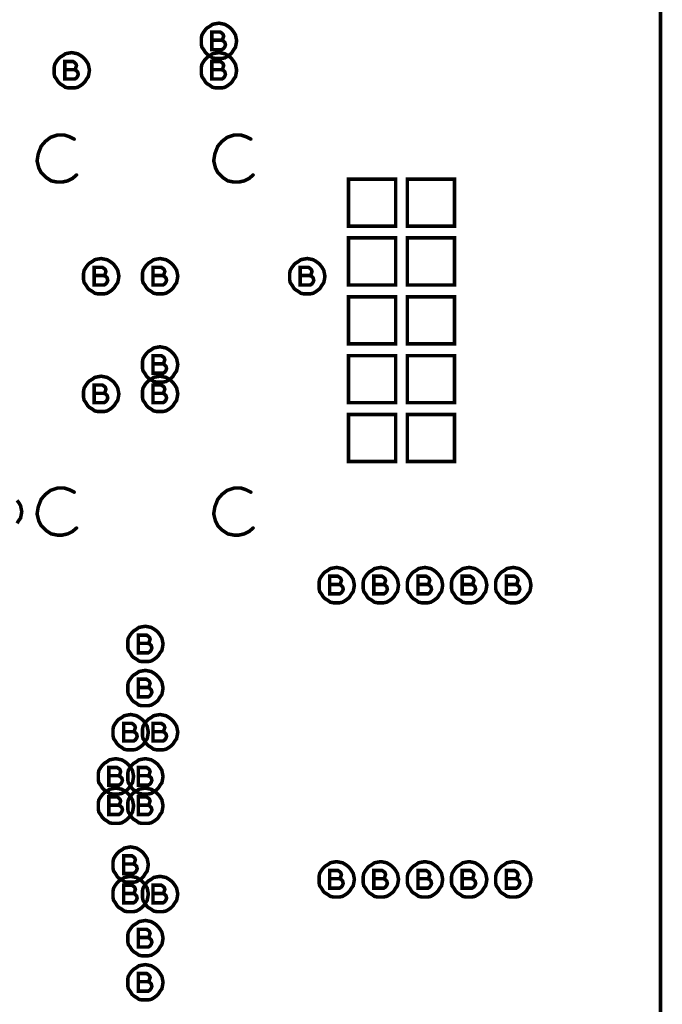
# Model space of a CAD drawing. Extents: x 28 to 61, y 24.9 to 46.
# Tile 55 of 96: x 39 to 40.1, y 31 to 32.6. Entities that reach past the tile are written whole.
import ezdxf

# ---------------------------------------------------------------- set-up
doc = ezdxf.new("R2010")
doc.units = 0
doc.layers.add('1', color=2, linetype='CONTINUOUS')

msp = doc.modelspace()

# ---------------------------------------------------------------- linework, layer by layer
at = {"layer": '1', "const_width": 0.006}
for points in [[(33.23, 29.96), (33.821, 29.96), (33.821, 30.285), (34.835, 30.285), (34.835, 29.96), (35.406, 29.96), (35.406, 30.285), (35.478, 30.285), (35.478, 29.96), (37.306, 29.96), (37.306, 30.285), (37.379, 30.285), (37.379, 29.96), (37.951, 29.96), (37.951, 30.285), (40.105, 30.285), (40.105, 34.51), (33.23, 34.51), (33.23, 29.96)], [(39.385, 32.61), (39.384, 32.615), (39.383, 32.62), (39.38, 32.625), (39.377, 32.629), (39.374, 32.632), (39.37, 32.635), (39.365, 32.638), (39.36, 32.639), (39.355, 32.64), (39.349, 32.639), (39.344, 32.638), (39.34, 32.635), (39.335, 32.632), (39.332, 32.629), (39.329, 32.625), (39.326, 32.62), (39.325, 32.615), (39.325, 32.61), (39.325, 32.604), (39.326, 32.599), (39.329, 32.595), (39.332, 32.59), (39.335, 32.587), (39.34, 32.584), (39.344, 32.581), (39.349, 32.58), (39.355, 32.58), (39.36, 32.58), (39.365, 32.581), (39.37, 32.584), (39.374, 32.587), (39.377, 32.59), (39.38, 32.595), (39.383, 32.599), (39.384, 32.604), (39.385, 32.61)], [(39.359, 32.611), (39.361, 32.612), (39.362, 32.615), (39.363, 32.618), (39.362, 32.621), (39.36, 32.623), (39.357, 32.625), (39.343, 32.625), (39.343, 32.595), (39.36, 32.595), (39.363, 32.597), (39.365, 32.6), (39.366, 32.603), (39.365, 32.607), (39.362, 32.61), (39.359, 32.611), (39.343, 32.611)], [(39.135, 32.56), (39.134, 32.565), (39.133, 32.57), (39.13, 32.575), (39.127, 32.579), (39.124, 32.582), (39.12, 32.585), (39.115, 32.588), (39.11, 32.589), (39.105, 32.59), (39.099, 32.589), (39.094, 32.588), (39.09, 32.585), (39.085, 32.582), (39.082, 32.579), (39.079, 32.575), (39.076, 32.57), (39.075, 32.565), (39.075, 32.56), (39.075, 32.554), (39.076, 32.549), (39.079, 32.545), (39.082, 32.54), (39.085, 32.537), (39.09, 32.534), (39.094, 32.531), (39.099, 32.53), (39.105, 32.53), (39.11, 32.53), (39.115, 32.531), (39.12, 32.534), (39.124, 32.537), (39.127, 32.54), (39.13, 32.545), (39.133, 32.549), (39.134, 32.554), (39.135, 32.56)], [(39.385, 32.56), (39.384, 32.565), (39.383, 32.57), (39.38, 32.575), (39.377, 32.579), (39.374, 32.582), (39.37, 32.585), (39.365, 32.588), (39.36, 32.589), (39.355, 32.59), (39.349, 32.589), (39.344, 32.588), (39.34, 32.585), (39.335, 32.582), (39.332, 32.579), (39.329, 32.575), (39.326, 32.57), (39.325, 32.565), (39.325, 32.56), (39.325, 32.554), (39.326, 32.549), (39.329, 32.545), (39.332, 32.54), (39.335, 32.537), (39.34, 32.534), (39.344, 32.531), (39.349, 32.53), (39.355, 32.53), (39.36, 32.53), (39.365, 32.531), (39.37, 32.534), (39.374, 32.537), (39.377, 32.54), (39.38, 32.545), (39.383, 32.549), (39.384, 32.554), (39.385, 32.56)], [(39.109, 32.561), (39.111, 32.562), (39.112, 32.565), (39.113, 32.568), (39.112, 32.571), (39.11, 32.573), (39.107, 32.575), (39.093, 32.575), (39.093, 32.545), (39.11, 32.545), (39.113, 32.547), (39.115, 32.55), (39.116, 32.553), (39.115, 32.557), (39.112, 32.56), (39.109, 32.561), (39.093, 32.561)], [(39.359, 32.561), (39.361, 32.562), (39.362, 32.565), (39.363, 32.568), (39.362, 32.571), (39.36, 32.573), (39.357, 32.575), (39.343, 32.575), (39.343, 32.545), (39.36, 32.545), (39.363, 32.547), (39.365, 32.55), (39.366, 32.553), (39.365, 32.557), (39.362, 32.56), (39.359, 32.561), (39.343, 32.561)], [(39.109, 32.443), (39.101, 32.447), (39.092, 32.45), (39.081, 32.45), (39.069, 32.446), (39.06, 32.439), (39.053, 32.431), (39.048, 32.418), (39.046, 32.406), (39.049, 32.394), (39.053, 32.386), (39.061, 32.378), (39.07, 32.372), (39.08, 32.37), (39.089, 32.37), (39.098, 32.372), (39.106, 32.376), (39.113, 32.382)], [(39.409, 32.443), (39.401, 32.447), (39.392, 32.45), (39.381, 32.45), (39.369, 32.446), (39.36, 32.439), (39.353, 32.431), (39.348, 32.418), (39.346, 32.406), (39.349, 32.394), (39.353, 32.386), (39.361, 32.378), (39.37, 32.372), (39.38, 32.37), (39.389, 32.37), (39.398, 32.372), (39.406, 32.376), (39.413, 32.382)], [(39.575, 32.295), (39.655, 32.295), (39.655, 32.375), (39.575, 32.375), (39.575, 32.295)], [(39.675, 32.295), (39.755, 32.295), (39.755, 32.375), (39.675, 32.375), (39.675, 32.295)], [(39.575, 32.195), (39.655, 32.195), (39.655, 32.275), (39.575, 32.275), (39.575, 32.195)], [(39.675, 32.195), (39.755, 32.195), (39.755, 32.275), (39.675, 32.275), (39.675, 32.195)], [(39.185, 32.21), (39.184, 32.215), (39.183, 32.22), (39.18, 32.225), (39.177, 32.229), (39.174, 32.232), (39.17, 32.235), (39.165, 32.238), (39.16, 32.239), (39.155, 32.24), (39.149, 32.239), (39.144, 32.238), (39.14, 32.235), (39.135, 32.232), (39.132, 32.229), (39.129, 32.225), (39.126, 32.22), (39.125, 32.215), (39.125, 32.21), (39.125, 32.204), (39.126, 32.199), (39.129, 32.195), (39.132, 32.19), (39.135, 32.187), (39.14, 32.184), (39.144, 32.181), (39.149, 32.18), (39.155, 32.18), (39.16, 32.18), (39.165, 32.181), (39.17, 32.184), (39.174, 32.187), (39.177, 32.19), (39.18, 32.195), (39.183, 32.199), (39.184, 32.204), (39.185, 32.21)], [(39.285, 32.21), (39.284, 32.215), (39.283, 32.22), (39.28, 32.225), (39.277, 32.229), (39.274, 32.232), (39.27, 32.235), (39.265, 32.238), (39.26, 32.239), (39.255, 32.24), (39.249, 32.239), (39.244, 32.238), (39.24, 32.235), (39.235, 32.232), (39.232, 32.229), (39.229, 32.225), (39.226, 32.22), (39.225, 32.215), (39.225, 32.21), (39.225, 32.204), (39.226, 32.199), (39.229, 32.195), (39.232, 32.19), (39.235, 32.187), (39.24, 32.184), (39.244, 32.181), (39.249, 32.18), (39.255, 32.18), (39.26, 32.18), (39.265, 32.181), (39.27, 32.184), (39.274, 32.187), (39.277, 32.19), (39.28, 32.195), (39.283, 32.199), (39.284, 32.204), (39.285, 32.21)], [(39.535, 32.21), (39.534, 32.215), (39.533, 32.22), (39.53, 32.225), (39.527, 32.229), (39.524, 32.232), (39.52, 32.235), (39.515, 32.238), (39.51, 32.239), (39.505, 32.24), (39.499, 32.239), (39.494, 32.238), (39.49, 32.235), (39.485, 32.232), (39.482, 32.229), (39.479, 32.225), (39.476, 32.22), (39.475, 32.215), (39.475, 32.21), (39.475, 32.204), (39.476, 32.199), (39.479, 32.195), (39.482, 32.19), (39.485, 32.187), (39.49, 32.184), (39.494, 32.181), (39.499, 32.18), (39.505, 32.18), (39.51, 32.18), (39.515, 32.181), (39.52, 32.184), (39.524, 32.187), (39.527, 32.19), (39.53, 32.195), (39.533, 32.199), (39.534, 32.204), (39.535, 32.21)], [(39.159, 32.211), (39.161, 32.212), (39.162, 32.215), (39.163, 32.218), (39.162, 32.221), (39.16, 32.223), (39.157, 32.225), (39.143, 32.225), (39.143, 32.195), (39.16, 32.195), (39.163, 32.197), (39.165, 32.2), (39.166, 32.203), (39.165, 32.207), (39.162, 32.21), (39.159, 32.211), (39.143, 32.211)], [(39.259, 32.211), (39.261, 32.212), (39.262, 32.215), (39.263, 32.218), (39.262, 32.221), (39.26, 32.223), (39.257, 32.225), (39.243, 32.225), (39.243, 32.195), (39.26, 32.195), (39.263, 32.197), (39.265, 32.2), (39.266, 32.203), (39.265, 32.207), (39.262, 32.21), (39.259, 32.211), (39.243, 32.211)], [(39.509, 32.211), (39.511, 32.212), (39.512, 32.215), (39.513, 32.218), (39.512, 32.221), (39.51, 32.223), (39.507, 32.225), (39.493, 32.225), (39.493, 32.195), (39.51, 32.195), (39.513, 32.197), (39.515, 32.2), (39.516, 32.203), (39.515, 32.207), (39.512, 32.21), (39.509, 32.211), (39.493, 32.211)], [(39.575, 32.095), (39.655, 32.095), (39.655, 32.175), (39.575, 32.175), (39.575, 32.095)], [(39.675, 32.095), (39.755, 32.095), (39.755, 32.175), (39.675, 32.175), (39.675, 32.095)], [(39.285, 32.06), (39.284, 32.065), (39.283, 32.07), (39.28, 32.075), (39.277, 32.079), (39.274, 32.082), (39.27, 32.085), (39.265, 32.088), (39.26, 32.089), (39.255, 32.09), (39.249, 32.089), (39.244, 32.088), (39.24, 32.085), (39.235, 32.082), (39.232, 32.079), (39.229, 32.075), (39.226, 32.07), (39.225, 32.065), (39.225, 32.06), (39.225, 32.054), (39.226, 32.049), (39.229, 32.045), (39.232, 32.04), (39.235, 32.037), (39.24, 32.034), (39.244, 32.031), (39.249, 32.03), (39.255, 32.03), (39.26, 32.03), (39.265, 32.031), (39.27, 32.034), (39.274, 32.037), (39.277, 32.04), (39.28, 32.045), (39.283, 32.049), (39.284, 32.054), (39.285, 32.06)], [(39.259, 32.061), (39.261, 32.062), (39.262, 32.065), (39.263, 32.068), (39.262, 32.071), (39.26, 32.073), (39.257, 32.075), (39.243, 32.075), (39.243, 32.045), (39.26, 32.045), (39.263, 32.047), (39.265, 32.05), (39.266, 32.053), (39.265, 32.057), (39.262, 32.06), (39.259, 32.061), (39.243, 32.061)], [(39.575, 31.995), (39.655, 31.995), (39.655, 32.075), (39.575, 32.075), (39.575, 31.995)], [(39.675, 31.995), (39.755, 31.995), (39.755, 32.075), (39.675, 32.075), (39.675, 31.995)], [(39.185, 32.01), (39.184, 32.015), (39.183, 32.02), (39.18, 32.025), (39.177, 32.029), (39.174, 32.032), (39.17, 32.035), (39.165, 32.038), (39.16, 32.039), (39.155, 32.04), (39.149, 32.039), (39.144, 32.038), (39.14, 32.035), (39.135, 32.032), (39.132, 32.029), (39.129, 32.025), (39.126, 32.02), (39.125, 32.015), (39.125, 32.01), (39.125, 32.004), (39.126, 31.999), (39.129, 31.995), (39.132, 31.99), (39.135, 31.987), (39.14, 31.984), (39.144, 31.981), (39.149, 31.98), (39.155, 31.98), (39.16, 31.98), (39.165, 31.981), (39.17, 31.984), (39.174, 31.987), (39.177, 31.99), (39.18, 31.995), (39.183, 31.999), (39.184, 32.004), (39.185, 32.01)], [(39.285, 32.01), (39.284, 32.015), (39.283, 32.02), (39.28, 32.025), (39.277, 32.029), (39.274, 32.032), (39.27, 32.035), (39.265, 32.038), (39.26, 32.039), (39.255, 32.04), (39.249, 32.039), (39.244, 32.038), (39.24, 32.035), (39.235, 32.032), (39.232, 32.029), (39.229, 32.025), (39.226, 32.02), (39.225, 32.015), (39.225, 32.01), (39.225, 32.004), (39.226, 31.999), (39.229, 31.995), (39.232, 31.99), (39.235, 31.987), (39.24, 31.984), (39.244, 31.981), (39.249, 31.98), (39.255, 31.98), (39.26, 31.98), (39.265, 31.981), (39.27, 31.984), (39.274, 31.987), (39.277, 31.99), (39.28, 31.995), (39.283, 31.999), (39.284, 32.004), (39.285, 32.01)], [(39.159, 32.011), (39.161, 32.012), (39.162, 32.015), (39.163, 32.018), (39.162, 32.021), (39.16, 32.023), (39.157, 32.025), (39.143, 32.025), (39.143, 31.995), (39.16, 31.995), (39.163, 31.997), (39.165, 32), (39.166, 32.003), (39.165, 32.007), (39.162, 32.01), (39.159, 32.011), (39.143, 32.011)], [(39.259, 32.011), (39.261, 32.012), (39.262, 32.015), (39.263, 32.018), (39.262, 32.021), (39.26, 32.023), (39.257, 32.025), (39.243, 32.025), (39.243, 31.995), (39.26, 31.995), (39.263, 31.997), (39.265, 32), (39.266, 32.003), (39.265, 32.007), (39.262, 32.01), (39.259, 32.011), (39.243, 32.011)], [(39.575, 31.895), (39.655, 31.895), (39.655, 31.975), (39.575, 31.975), (39.575, 31.895)], [(39.675, 31.895), (39.755, 31.895), (39.755, 31.975), (39.675, 31.975), (39.675, 31.895)], [(39.109, 31.843), (39.101, 31.847), (39.092, 31.85), (39.081, 31.85), (39.069, 31.846), (39.06, 31.839), (39.053, 31.831), (39.048, 31.818), (39.046, 31.806), (39.049, 31.794), (39.053, 31.786), (39.061, 31.778), (39.07, 31.772), (39.08, 31.77), (39.089, 31.77), (39.098, 31.772), (39.106, 31.776), (39.113, 31.782)], [(39.409, 31.843), (39.401, 31.847), (39.392, 31.85), (39.381, 31.85), (39.369, 31.846), (39.36, 31.839), (39.353, 31.831), (39.348, 31.818), (39.346, 31.806), (39.349, 31.794), (39.353, 31.786), (39.361, 31.778), (39.37, 31.772), (39.38, 31.77), (39.389, 31.77), (39.398, 31.772), (39.406, 31.776), (39.413, 31.782)], [(39.02, 31.81), (39.019, 31.815), (39.018, 31.82), (39.015, 31.825), (39.012, 31.829)], [(39.012, 31.79), (39.015, 31.795), (39.018, 31.799), (39.019, 31.804), (39.02, 31.81)], [(39.585, 31.685), (39.584, 31.69), (39.583, 31.695), (39.58, 31.7), (39.577, 31.704), (39.574, 31.707), (39.57, 31.71), (39.565, 31.713), (39.56, 31.714), (39.555, 31.715), (39.549, 31.714), (39.544, 31.713), (39.54, 31.71), (39.535, 31.707), (39.532, 31.704), (39.529, 31.7), (39.526, 31.695), (39.525, 31.69), (39.525, 31.685), (39.525, 31.679), (39.526, 31.674), (39.529, 31.67), (39.532, 31.665), (39.535, 31.662), (39.54, 31.659), (39.544, 31.656), (39.549, 31.655), (39.555, 31.655), (39.56, 31.655), (39.565, 31.656), (39.57, 31.659), (39.574, 31.662), (39.577, 31.665), (39.58, 31.67), (39.583, 31.674), (39.584, 31.679), (39.585, 31.685)], [(39.66, 31.685), (39.659, 31.69), (39.658, 31.695), (39.655, 31.7), (39.652, 31.704), (39.649, 31.707), (39.645, 31.71), (39.64, 31.713), (39.635, 31.714), (39.63, 31.715), (39.624, 31.714), (39.619, 31.713), (39.615, 31.71), (39.61, 31.707), (39.607, 31.704), (39.604, 31.7), (39.601, 31.695), (39.6, 31.69), (39.6, 31.685), (39.6, 31.679), (39.601, 31.674), (39.604, 31.67), (39.607, 31.665), (39.61, 31.662), (39.615, 31.659), (39.619, 31.656), (39.624, 31.655), (39.63, 31.655), (39.635, 31.655), (39.64, 31.656), (39.645, 31.659), (39.649, 31.662), (39.652, 31.665), (39.655, 31.67), (39.658, 31.674), (39.659, 31.679), (39.66, 31.685)], [(39.735, 31.685), (39.734, 31.69), (39.733, 31.695), (39.73, 31.7), (39.727, 31.704), (39.724, 31.707), (39.72, 31.71), (39.715, 31.713), (39.71, 31.714), (39.705, 31.715), (39.699, 31.714), (39.694, 31.713), (39.69, 31.71), (39.685, 31.707), (39.682, 31.704), (39.679, 31.7), (39.676, 31.695), (39.675, 31.69), (39.675, 31.685), (39.675, 31.679), (39.676, 31.674), (39.679, 31.67), (39.682, 31.665), (39.685, 31.662), (39.69, 31.659), (39.694, 31.656), (39.699, 31.655), (39.705, 31.655), (39.71, 31.655), (39.715, 31.656), (39.72, 31.659), (39.724, 31.662), (39.727, 31.665), (39.73, 31.67), (39.733, 31.674), (39.734, 31.679), (39.735, 31.685)], [(39.81, 31.685), (39.809, 31.69), (39.808, 31.695), (39.805, 31.7), (39.802, 31.704), (39.799, 31.707), (39.795, 31.71), (39.79, 31.713), (39.785, 31.714), (39.78, 31.715), (39.774, 31.714), (39.769, 31.713), (39.765, 31.71), (39.76, 31.707), (39.757, 31.704), (39.754, 31.7), (39.751, 31.695), (39.75, 31.69), (39.75, 31.685), (39.75, 31.679), (39.751, 31.674), (39.754, 31.67), (39.757, 31.665), (39.76, 31.662), (39.765, 31.659), (39.769, 31.656), (39.774, 31.655), (39.78, 31.655), (39.785, 31.655), (39.79, 31.656), (39.795, 31.659), (39.799, 31.662), (39.802, 31.665), (39.805, 31.67), (39.808, 31.674), (39.809, 31.679), (39.81, 31.685)], [(39.885, 31.685), (39.884, 31.69), (39.883, 31.695), (39.88, 31.7), (39.877, 31.704), (39.874, 31.707), (39.87, 31.71), (39.865, 31.713), (39.86, 31.714), (39.855, 31.715), (39.849, 31.714), (39.844, 31.713), (39.84, 31.71), (39.835, 31.707), (39.832, 31.704), (39.829, 31.7), (39.826, 31.695), (39.825, 31.69), (39.825, 31.685), (39.825, 31.679), (39.826, 31.674), (39.829, 31.67), (39.832, 31.665), (39.835, 31.662), (39.84, 31.659), (39.844, 31.656), (39.849, 31.655), (39.855, 31.655), (39.86, 31.655), (39.865, 31.656), (39.87, 31.659), (39.874, 31.662), (39.877, 31.665), (39.88, 31.67), (39.883, 31.674), (39.884, 31.679), (39.885, 31.685)], [(39.559, 31.686), (39.561, 31.687), (39.562, 31.69), (39.563, 31.693), (39.562, 31.696), (39.56, 31.698), (39.557, 31.7), (39.543, 31.7), (39.543, 31.67), (39.56, 31.67), (39.563, 31.672), (39.565, 31.675), (39.566, 31.678), (39.565, 31.682), (39.562, 31.685), (39.559, 31.686), (39.543, 31.686)], [(39.634, 31.686), (39.636, 31.687), (39.637, 31.69), (39.638, 31.693), (39.637, 31.696), (39.635, 31.698), (39.632, 31.7), (39.618, 31.7), (39.618, 31.67), (39.635, 31.67), (39.638, 31.672), (39.64, 31.675), (39.641, 31.678), (39.64, 31.682), (39.637, 31.685), (39.634, 31.686), (39.618, 31.686)], [(39.709, 31.686), (39.711, 31.687), (39.712, 31.69), (39.713, 31.693), (39.712, 31.696), (39.71, 31.698), (39.707, 31.7), (39.693, 31.7), (39.693, 31.67), (39.71, 31.67), (39.713, 31.672), (39.715, 31.675), (39.716, 31.678), (39.715, 31.682), (39.712, 31.685), (39.709, 31.686), (39.693, 31.686)], [(39.784, 31.686), (39.786, 31.687), (39.787, 31.69), (39.788, 31.693), (39.787, 31.696), (39.785, 31.698), (39.782, 31.7), (39.768, 31.7), (39.768, 31.67), (39.785, 31.67), (39.788, 31.672), (39.79, 31.675), (39.791, 31.678), (39.79, 31.682), (39.787, 31.685), (39.784, 31.686), (39.768, 31.686)], [(39.859, 31.686), (39.861, 31.687), (39.862, 31.69), (39.863, 31.693), (39.862, 31.696), (39.86, 31.698), (39.857, 31.7), (39.843, 31.7), (39.843, 31.67), (39.86, 31.67), (39.863, 31.672), (39.865, 31.675), (39.866, 31.678), (39.865, 31.682), (39.862, 31.685), (39.859, 31.686), (39.843, 31.686)], [(39.26, 31.585), (39.259, 31.59), (39.258, 31.595), (39.255, 31.6), (39.252, 31.604), (39.249, 31.607), (39.245, 31.61), (39.24, 31.613), (39.235, 31.614), (39.23, 31.615), (39.224, 31.614), (39.219, 31.613), (39.215, 31.61), (39.21, 31.607), (39.207, 31.604), (39.204, 31.6), (39.201, 31.595), (39.2, 31.59), (39.2, 31.585), (39.2, 31.579), (39.201, 31.574), (39.204, 31.57), (39.207, 31.565), (39.21, 31.562), (39.215, 31.559), (39.219, 31.556), (39.224, 31.555), (39.23, 31.555), (39.235, 31.555), (39.24, 31.556), (39.245, 31.559), (39.249, 31.562), (39.252, 31.565), (39.255, 31.57), (39.258, 31.574), (39.259, 31.579), (39.26, 31.585)], [(39.234, 31.586), (39.236, 31.587), (39.237, 31.59), (39.238, 31.593), (39.237, 31.596), (39.235, 31.598), (39.232, 31.6), (39.218, 31.6), (39.218, 31.57), (39.235, 31.57), (39.238, 31.572), (39.24, 31.575), (39.241, 31.578), (39.24, 31.582), (39.237, 31.585), (39.234, 31.586), (39.218, 31.586)], [(39.26, 31.51), (39.259, 31.515), (39.258, 31.52), (39.255, 31.525), (39.252, 31.529), (39.249, 31.532), (39.245, 31.535), (39.24, 31.538), (39.235, 31.539), (39.23, 31.54), (39.224, 31.539), (39.219, 31.538), (39.215, 31.535), (39.21, 31.532), (39.207, 31.529), (39.204, 31.525), (39.201, 31.52), (39.2, 31.515), (39.2, 31.51), (39.2, 31.504), (39.201, 31.499), (39.204, 31.495), (39.207, 31.49), (39.21, 31.487), (39.215, 31.484), (39.219, 31.481), (39.224, 31.48), (39.23, 31.48), (39.235, 31.48), (39.24, 31.481), (39.245, 31.484), (39.249, 31.487), (39.252, 31.49), (39.255, 31.495), (39.258, 31.499), (39.259, 31.504), (39.26, 31.51)], [(39.234, 31.511), (39.236, 31.512), (39.237, 31.515), (39.238, 31.518), (39.237, 31.521), (39.235, 31.523), (39.232, 31.525), (39.218, 31.525), (39.218, 31.495), (39.235, 31.495), (39.238, 31.497), (39.24, 31.5), (39.241, 31.503), (39.24, 31.507), (39.237, 31.51), (39.234, 31.511), (39.218, 31.511)], [(39.235, 31.435), (39.234, 31.44), (39.233, 31.445), (39.23, 31.45), (39.227, 31.454), (39.224, 31.457), (39.22, 31.46), (39.215, 31.463), (39.21, 31.464), (39.205, 31.465), (39.199, 31.464), (39.194, 31.463), (39.19, 31.46), (39.185, 31.457), (39.182, 31.454), (39.179, 31.45), (39.176, 31.445), (39.175, 31.44), (39.175, 31.435), (39.175, 31.429), (39.176, 31.424), (39.179, 31.42), (39.182, 31.415), (39.185, 31.412), (39.19, 31.409), (39.194, 31.406), (39.199, 31.405), (39.205, 31.405), (39.21, 31.405), (39.215, 31.406), (39.22, 31.409), (39.224, 31.412), (39.227, 31.415), (39.23, 31.42), (39.233, 31.424), (39.234, 31.429), (39.235, 31.435)], [(39.285, 31.435), (39.284, 31.44), (39.283, 31.445), (39.28, 31.45), (39.277, 31.454), (39.274, 31.457), (39.27, 31.46), (39.265, 31.463), (39.26, 31.464), (39.255, 31.465), (39.249, 31.464), (39.244, 31.463), (39.24, 31.46), (39.235, 31.457), (39.232, 31.454), (39.229, 31.45), (39.226, 31.445), (39.225, 31.44), (39.225, 31.435), (39.225, 31.429), (39.226, 31.424), (39.229, 31.42), (39.232, 31.415), (39.235, 31.412), (39.24, 31.409), (39.244, 31.406), (39.249, 31.405), (39.255, 31.405), (39.26, 31.405), (39.265, 31.406), (39.27, 31.409), (39.274, 31.412), (39.277, 31.415), (39.28, 31.42), (39.283, 31.424), (39.284, 31.429), (39.285, 31.435)], [(39.209, 31.436), (39.211, 31.437), (39.212, 31.44), (39.213, 31.443), (39.212, 31.446), (39.21, 31.448), (39.207, 31.45), (39.193, 31.45), (39.193, 31.42), (39.21, 31.42), (39.213, 31.422), (39.215, 31.425), (39.216, 31.428), (39.215, 31.432), (39.212, 31.435), (39.209, 31.436), (39.193, 31.436)], [(39.259, 31.436), (39.261, 31.437), (39.262, 31.44), (39.263, 31.443), (39.262, 31.446), (39.26, 31.448), (39.257, 31.45), (39.243, 31.45), (39.243, 31.42), (39.26, 31.42), (39.263, 31.422), (39.265, 31.425), (39.266, 31.428), (39.265, 31.432), (39.262, 31.435), (39.259, 31.436), (39.243, 31.436)], [(39.21, 31.36), (39.209, 31.365), (39.208, 31.37), (39.205, 31.375), (39.202, 31.379), (39.199, 31.382), (39.195, 31.385), (39.19, 31.388), (39.185, 31.389), (39.18, 31.39), (39.174, 31.389), (39.169, 31.388), (39.165, 31.385), (39.16, 31.382), (39.157, 31.379), (39.154, 31.375), (39.151, 31.37), (39.15, 31.365), (39.15, 31.36), (39.15, 31.354), (39.151, 31.349), (39.154, 31.345), (39.157, 31.34), (39.16, 31.337), (39.165, 31.334), (39.169, 31.331), (39.174, 31.33), (39.18, 31.33), (39.185, 31.33), (39.19, 31.331), (39.195, 31.334), (39.199, 31.337), (39.202, 31.34), (39.205, 31.345), (39.208, 31.349), (39.209, 31.354), (39.21, 31.36)], [(39.26, 31.36), (39.259, 31.365), (39.258, 31.37), (39.255, 31.375), (39.252, 31.379), (39.249, 31.382), (39.245, 31.385), (39.24, 31.388), (39.235, 31.389), (39.23, 31.39), (39.224, 31.389), (39.219, 31.388), (39.215, 31.385), (39.21, 31.382), (39.207, 31.379), (39.204, 31.375), (39.201, 31.37), (39.2, 31.365), (39.2, 31.36), (39.2, 31.354), (39.201, 31.349), (39.204, 31.345), (39.207, 31.34), (39.21, 31.337), (39.215, 31.334), (39.219, 31.331), (39.224, 31.33), (39.23, 31.33), (39.235, 31.33), (39.24, 31.331), (39.245, 31.334), (39.249, 31.337), (39.252, 31.34), (39.255, 31.345), (39.258, 31.349), (39.259, 31.354), (39.26, 31.36)], [(39.184, 31.361), (39.186, 31.362), (39.187, 31.365), (39.188, 31.368), (39.187, 31.371), (39.185, 31.373), (39.182, 31.375), (39.168, 31.375), (39.168, 31.345), (39.185, 31.345), (39.188, 31.347), (39.19, 31.35), (39.191, 31.353), (39.19, 31.357), (39.187, 31.36), (39.184, 31.361), (39.168, 31.361)], [(39.234, 31.361), (39.236, 31.362), (39.237, 31.365), (39.238, 31.368), (39.237, 31.371), (39.235, 31.373), (39.232, 31.375), (39.218, 31.375), (39.218, 31.345), (39.235, 31.345), (39.238, 31.347), (39.24, 31.35), (39.241, 31.353), (39.24, 31.357), (39.237, 31.36), (39.234, 31.361), (39.218, 31.361)], [(39.21, 31.31), (39.209, 31.315), (39.208, 31.32), (39.205, 31.325), (39.202, 31.329), (39.199, 31.332), (39.195, 31.335), (39.19, 31.338), (39.185, 31.339), (39.18, 31.34), (39.174, 31.339), (39.169, 31.338), (39.165, 31.335), (39.16, 31.332), (39.157, 31.329), (39.154, 31.325), (39.151, 31.32), (39.15, 31.315), (39.15, 31.31), (39.15, 31.304), (39.151, 31.299), (39.154, 31.295), (39.157, 31.29), (39.16, 31.287), (39.165, 31.284), (39.169, 31.281), (39.174, 31.28), (39.18, 31.28), (39.185, 31.28), (39.19, 31.281), (39.195, 31.284), (39.199, 31.287), (39.202, 31.29), (39.205, 31.295), (39.208, 31.299), (39.209, 31.304), (39.21, 31.31)], [(39.26, 31.31), (39.259, 31.315), (39.258, 31.32), (39.255, 31.325), (39.252, 31.329), (39.249, 31.332), (39.245, 31.335), (39.24, 31.338), (39.235, 31.339), (39.23, 31.34), (39.224, 31.339), (39.219, 31.338), (39.215, 31.335), (39.21, 31.332), (39.207, 31.329), (39.204, 31.325), (39.201, 31.32), (39.2, 31.315), (39.2, 31.31), (39.2, 31.304), (39.201, 31.299), (39.204, 31.295), (39.207, 31.29), (39.21, 31.287), (39.215, 31.284), (39.219, 31.281), (39.224, 31.28), (39.23, 31.28), (39.235, 31.28), (39.24, 31.281), (39.245, 31.284), (39.249, 31.287), (39.252, 31.29), (39.255, 31.295), (39.258, 31.299), (39.259, 31.304), (39.26, 31.31)], [(39.184, 31.311), (39.186, 31.312), (39.187, 31.315), (39.188, 31.318), (39.187, 31.321), (39.185, 31.323), (39.182, 31.325), (39.168, 31.325), (39.168, 31.295), (39.185, 31.295), (39.188, 31.297), (39.19, 31.3), (39.191, 31.303), (39.19, 31.307), (39.187, 31.31), (39.184, 31.311), (39.168, 31.311)], [(39.234, 31.311), (39.236, 31.312), (39.237, 31.315), (39.238, 31.318), (39.237, 31.321), (39.235, 31.323), (39.232, 31.325), (39.218, 31.325), (39.218, 31.295), (39.235, 31.295), (39.238, 31.297), (39.24, 31.3), (39.241, 31.303), (39.24, 31.307), (39.237, 31.31), (39.234, 31.311), (39.218, 31.311)], [(39.235, 31.21), (39.234, 31.215), (39.233, 31.22), (39.23, 31.225), (39.227, 31.229), (39.224, 31.232), (39.22, 31.235), (39.215, 31.238), (39.21, 31.239), (39.205, 31.24), (39.199, 31.239), (39.194, 31.238), (39.19, 31.235), (39.185, 31.232), (39.182, 31.229), (39.179, 31.225), (39.176, 31.22), (39.175, 31.215), (39.175, 31.21), (39.175, 31.204), (39.176, 31.199), (39.179, 31.195), (39.182, 31.19), (39.185, 31.187), (39.19, 31.184), (39.194, 31.181), (39.199, 31.18), (39.205, 31.18), (39.21, 31.18), (39.215, 31.181), (39.22, 31.184), (39.224, 31.187), (39.227, 31.19), (39.23, 31.195), (39.233, 31.199), (39.234, 31.204), (39.235, 31.21)], [(39.209, 31.211), (39.211, 31.212), (39.212, 31.215), (39.213, 31.218), (39.212, 31.221), (39.21, 31.223), (39.207, 31.225), (39.193, 31.225), (39.193, 31.195), (39.21, 31.195), (39.213, 31.197), (39.215, 31.2), (39.216, 31.203), (39.215, 31.207), (39.212, 31.21), (39.209, 31.211), (39.193, 31.211)], [(39.585, 31.185), (39.584, 31.19), (39.583, 31.195), (39.58, 31.2), (39.577, 31.204), (39.574, 31.207), (39.57, 31.21), (39.565, 31.213), (39.56, 31.214), (39.555, 31.215), (39.549, 31.214), (39.544, 31.213), (39.54, 31.21), (39.535, 31.207), (39.532, 31.204), (39.529, 31.2), (39.526, 31.195), (39.525, 31.19), (39.525, 31.185), (39.525, 31.179), (39.526, 31.174), (39.529, 31.17), (39.532, 31.165), (39.535, 31.162), (39.54, 31.159), (39.544, 31.156), (39.549, 31.155), (39.555, 31.155), (39.56, 31.155), (39.565, 31.156), (39.57, 31.159), (39.574, 31.162), (39.577, 31.165), (39.58, 31.17), (39.583, 31.174), (39.584, 31.179), (39.585, 31.185)], [(39.66, 31.185), (39.659, 31.19), (39.658, 31.195), (39.655, 31.2), (39.652, 31.204), (39.649, 31.207), (39.645, 31.21), (39.64, 31.213), (39.635, 31.214), (39.63, 31.215), (39.624, 31.214), (39.619, 31.213), (39.615, 31.21), (39.61, 31.207), (39.607, 31.204), (39.604, 31.2), (39.601, 31.195), (39.6, 31.19), (39.6, 31.185), (39.6, 31.179), (39.601, 31.174), (39.604, 31.17), (39.607, 31.165), (39.61, 31.162), (39.615, 31.159), (39.619, 31.156), (39.624, 31.155), (39.63, 31.155), (39.635, 31.155), (39.64, 31.156), (39.645, 31.159), (39.649, 31.162), (39.652, 31.165), (39.655, 31.17), (39.658, 31.174), (39.659, 31.179), (39.66, 31.185)], [(39.735, 31.185), (39.734, 31.19), (39.733, 31.195), (39.73, 31.2), (39.727, 31.204), (39.724, 31.207), (39.72, 31.21), (39.715, 31.213), (39.71, 31.214), (39.705, 31.215), (39.699, 31.214), (39.694, 31.213), (39.69, 31.21), (39.685, 31.207), (39.682, 31.204), (39.679, 31.2), (39.676, 31.195), (39.675, 31.19), (39.675, 31.185), (39.675, 31.179), (39.676, 31.174), (39.679, 31.17), (39.682, 31.165), (39.685, 31.162), (39.69, 31.159), (39.694, 31.156), (39.699, 31.155), (39.705, 31.155), (39.71, 31.155), (39.715, 31.156), (39.72, 31.159), (39.724, 31.162), (39.727, 31.165), (39.73, 31.17), (39.733, 31.174), (39.734, 31.179), (39.735, 31.185)], [(39.81, 31.185), (39.809, 31.19), (39.808, 31.195), (39.805, 31.2), (39.802, 31.204), (39.799, 31.207), (39.795, 31.21), (39.79, 31.213), (39.785, 31.214), (39.78, 31.215), (39.774, 31.214), (39.769, 31.213), (39.765, 31.21), (39.76, 31.207), (39.757, 31.204), (39.754, 31.2), (39.751, 31.195), (39.75, 31.19), (39.75, 31.185), (39.75, 31.179), (39.751, 31.174), (39.754, 31.17), (39.757, 31.165), (39.76, 31.162), (39.765, 31.159), (39.769, 31.156), (39.774, 31.155), (39.78, 31.155), (39.785, 31.155), (39.79, 31.156), (39.795, 31.159), (39.799, 31.162), (39.802, 31.165), (39.805, 31.17), (39.808, 31.174), (39.809, 31.179), (39.81, 31.185)], [(39.885, 31.185), (39.884, 31.19), (39.883, 31.195), (39.88, 31.2), (39.877, 31.204), (39.874, 31.207), (39.87, 31.21), (39.865, 31.213), (39.86, 31.214), (39.855, 31.215), (39.849, 31.214), (39.844, 31.213), (39.84, 31.21), (39.835, 31.207), (39.832, 31.204), (39.829, 31.2), (39.826, 31.195), (39.825, 31.19), (39.825, 31.185), (39.825, 31.179), (39.826, 31.174), (39.829, 31.17), (39.832, 31.165), (39.835, 31.162), (39.84, 31.159), (39.844, 31.156), (39.849, 31.155), (39.855, 31.155), (39.86, 31.155), (39.865, 31.156), (39.87, 31.159), (39.874, 31.162), (39.877, 31.165), (39.88, 31.17), (39.883, 31.174), (39.884, 31.179), (39.885, 31.185)], [(39.235, 31.16), (39.234, 31.165), (39.233, 31.17), (39.23, 31.175), (39.227, 31.179), (39.224, 31.182), (39.22, 31.185), (39.215, 31.188), (39.21, 31.189), (39.205, 31.19), (39.199, 31.189), (39.194, 31.188), (39.19, 31.185), (39.185, 31.182), (39.182, 31.179), (39.179, 31.175), (39.176, 31.17), (39.175, 31.165), (39.175, 31.16), (39.175, 31.154), (39.176, 31.149), (39.179, 31.145), (39.182, 31.14), (39.185, 31.137), (39.19, 31.134), (39.194, 31.131), (39.199, 31.13), (39.205, 31.13), (39.21, 31.13), (39.215, 31.131), (39.22, 31.134), (39.224, 31.137), (39.227, 31.14), (39.23, 31.145), (39.233, 31.149), (39.234, 31.154), (39.235, 31.16)], [(39.285, 31.16), (39.284, 31.165), (39.283, 31.17), (39.28, 31.175), (39.277, 31.179), (39.274, 31.182), (39.27, 31.185), (39.265, 31.188), (39.26, 31.189), (39.255, 31.19), (39.249, 31.189), (39.244, 31.188), (39.24, 31.185), (39.235, 31.182), (39.232, 31.179), (39.229, 31.175), (39.226, 31.17), (39.225, 31.165), (39.225, 31.16), (39.225, 31.154), (39.226, 31.149), (39.229, 31.145), (39.232, 31.14), (39.235, 31.137), (39.24, 31.134), (39.244, 31.131), (39.249, 31.13), (39.255, 31.13), (39.26, 31.13), (39.265, 31.131), (39.27, 31.134), (39.274, 31.137), (39.277, 31.14), (39.28, 31.145), (39.283, 31.149), (39.284, 31.154), (39.285, 31.16)], [(39.559, 31.186), (39.561, 31.187), (39.562, 31.19), (39.563, 31.193), (39.562, 31.196), (39.56, 31.198), (39.557, 31.2), (39.543, 31.2), (39.543, 31.17), (39.56, 31.17), (39.563, 31.172), (39.565, 31.175), (39.566, 31.178), (39.565, 31.182), (39.562, 31.185), (39.559, 31.186), (39.543, 31.186)], [(39.634, 31.186), (39.636, 31.187), (39.637, 31.19), (39.638, 31.193), (39.637, 31.196), (39.635, 31.198), (39.632, 31.2), (39.618, 31.2), (39.618, 31.17), (39.635, 31.17), (39.638, 31.172), (39.64, 31.175), (39.641, 31.178), (39.64, 31.182), (39.637, 31.185), (39.634, 31.186), (39.618, 31.186)], [(39.709, 31.186), (39.711, 31.187), (39.712, 31.19), (39.713, 31.193), (39.712, 31.196), (39.71, 31.198), (39.707, 31.2), (39.693, 31.2), (39.693, 31.17), (39.71, 31.17), (39.713, 31.172), (39.715, 31.175), (39.716, 31.178), (39.715, 31.182), (39.712, 31.185), (39.709, 31.186), (39.693, 31.186)], [(39.784, 31.186), (39.786, 31.187), (39.787, 31.19), (39.788, 31.193), (39.787, 31.196), (39.785, 31.198), (39.782, 31.2), (39.768, 31.2), (39.768, 31.17), (39.785, 31.17), (39.788, 31.172), (39.79, 31.175), (39.791, 31.178), (39.79, 31.182), (39.787, 31.185), (39.784, 31.186), (39.768, 31.186)], [(39.859, 31.186), (39.861, 31.187), (39.862, 31.19), (39.863, 31.193), (39.862, 31.196), (39.86, 31.198), (39.857, 31.2), (39.843, 31.2), (39.843, 31.17), (39.86, 31.17), (39.863, 31.172), (39.865, 31.175), (39.866, 31.178), (39.865, 31.182), (39.862, 31.185), (39.859, 31.186), (39.843, 31.186)], [(39.209, 31.161), (39.211, 31.162), (39.212, 31.165), (39.213, 31.168), (39.212, 31.171), (39.21, 31.173), (39.207, 31.175), (39.193, 31.175), (39.193, 31.145), (39.21, 31.145), (39.213, 31.147), (39.215, 31.15), (39.216, 31.153), (39.215, 31.157), (39.212, 31.16), (39.209, 31.161), (39.193, 31.161)], [(39.259, 31.161), (39.261, 31.162), (39.262, 31.165), (39.263, 31.168), (39.262, 31.171), (39.26, 31.173), (39.257, 31.175), (39.243, 31.175), (39.243, 31.145), (39.26, 31.145), (39.263, 31.147), (39.265, 31.15), (39.266, 31.153), (39.265, 31.157), (39.262, 31.16), (39.259, 31.161), (39.243, 31.161)], [(39.26, 31.085), (39.259, 31.09), (39.258, 31.095), (39.255, 31.1), (39.252, 31.104), (39.249, 31.107), (39.245, 31.11), (39.24, 31.113), (39.235, 31.114), (39.23, 31.115), (39.224, 31.114), (39.219, 31.113), (39.215, 31.11), (39.21, 31.107), (39.207, 31.104), (39.204, 31.1), (39.201, 31.095), (39.2, 31.09), (39.2, 31.085), (39.2, 31.079), (39.201, 31.074), (39.204, 31.07), (39.207, 31.065), (39.21, 31.062), (39.215, 31.059), (39.219, 31.056), (39.224, 31.055), (39.23, 31.055), (39.235, 31.055), (39.24, 31.056), (39.245, 31.059), (39.249, 31.062), (39.252, 31.065), (39.255, 31.07), (39.258, 31.074), (39.259, 31.079), (39.26, 31.085)], [(39.234, 31.086), (39.236, 31.087), (39.237, 31.09), (39.238, 31.093), (39.237, 31.096), (39.235, 31.098), (39.232, 31.1), (39.218, 31.1), (39.218, 31.07), (39.235, 31.07), (39.238, 31.072), (39.24, 31.075), (39.241, 31.078), (39.24, 31.082), (39.237, 31.085), (39.234, 31.086), (39.218, 31.086)], [(39.26, 31.01), (39.259, 31.015), (39.258, 31.02), (39.255, 31.025), (39.252, 31.029), (39.249, 31.032), (39.245, 31.035), (39.24, 31.038), (39.235, 31.039), (39.23, 31.04), (39.224, 31.039), (39.219, 31.038), (39.215, 31.035), (39.21, 31.032), (39.207, 31.029), (39.204, 31.025), (39.201, 31.02), (39.2, 31.015), (39.2, 31.01), (39.2, 31.004), (39.201, 30.999), (39.204, 30.995), (39.207, 30.99), (39.21, 30.987), (39.215, 30.984), (39.219, 30.981), (39.224, 30.98), (39.23, 30.98), (39.235, 30.98), (39.24, 30.981), (39.245, 30.984), (39.249, 30.987), (39.252, 30.99), (39.255, 30.995), (39.258, 30.999), (39.259, 31.004), (39.26, 31.01)], [(39.234, 31.011), (39.236, 31.012), (39.237, 31.015), (39.238, 31.018), (39.237, 31.021), (39.235, 31.023), (39.232, 31.025), (39.218, 31.025), (39.218, 30.995), (39.235, 30.995), (39.238, 30.997), (39.24, 31), (39.241, 31.003), (39.24, 31.007), (39.237, 31.01), (39.234, 31.011), (39.218, 31.011)]]:
    msp.add_lwpolyline(points, dxfattribs=at)
at = {"layer": '1', "const_width": 0.003}
for points in [[(39.3445, 32.611, 1), (39.3415, 32.611, 1)], [(39.3605, 32.611, 1), (39.3575, 32.611, 1)], [(39.3865, 32.61, 1), (39.3835, 32.61, 1)], [(39.3865, 32.61, 1), (39.3835, 32.61, 1)], [(39.0945, 32.561, 1), (39.0915, 32.561, 1)], [(39.1105, 32.561, 1), (39.1075, 32.561, 1)], [(39.3445, 32.561, 1), (39.3415, 32.561, 1)], [(39.3605, 32.561, 1), (39.3575, 32.561, 1)], [(39.1365, 32.56, 1), (39.1335, 32.56, 1)], [(39.1365, 32.56, 1), (39.1335, 32.56, 1)], [(39.3865, 32.56, 1), (39.3835, 32.56, 1)], [(39.3865, 32.56, 1), (39.3835, 32.56, 1)], [(39.1105, 32.443, 1), (39.1075, 32.443, 1)], [(39.4105, 32.443, 1), (39.4075, 32.443, 1)], [(39.1145, 32.382, 1), (39.1115, 32.382, 1)], [(39.4145, 32.382, 1), (39.4115, 32.382, 1)], [(39.5765, 32.295, 1), (39.5735, 32.295, 1)], [(39.5765, 32.295, 1), (39.5735, 32.295, 1)], [(39.6765, 32.295, 1), (39.6735, 32.295, 1)], [(39.6765, 32.295, 1), (39.6735, 32.295, 1)], [(39.1445, 32.211, 1), (39.1415, 32.211, 1)], [(39.1605, 32.211, 1), (39.1575, 32.211, 1)], [(39.1865, 32.21, 1), (39.1835, 32.21, 1)], [(39.1865, 32.21, 1), (39.1835, 32.21, 1)], [(39.2445, 32.211, 1), (39.2415, 32.211, 1)], [(39.2605, 32.211, 1), (39.2575, 32.211, 1)], [(39.2865, 32.21, 1), (39.2835, 32.21, 1)], [(39.2865, 32.21, 1), (39.2835, 32.21, 1)], [(39.4945, 32.211, 1), (39.4915, 32.211, 1)], [(39.5105, 32.211, 1), (39.5075, 32.211, 1)], [(39.5365, 32.21, 1), (39.5335, 32.21, 1)], [(39.5365, 32.21, 1), (39.5335, 32.21, 1)], [(39.5765, 32.195, 1), (39.5735, 32.195, 1)], [(39.5765, 32.195, 1), (39.5735, 32.195, 1)], [(39.6765, 32.195, 1), (39.6735, 32.195, 1)], [(39.6765, 32.195, 1), (39.6735, 32.195, 1)], [(39.5765, 32.095, 1), (39.5735, 32.095, 1)], [(39.5765, 32.095, 1), (39.5735, 32.095, 1)], [(39.6765, 32.095, 1), (39.6735, 32.095, 1)], [(39.6765, 32.095, 1), (39.6735, 32.095, 1)], [(39.2445, 32.061, 1), (39.2415, 32.061, 1)], [(39.2605, 32.061, 1), (39.2575, 32.061, 1)], [(39.2865, 32.06, 1), (39.2835, 32.06, 1)], [(39.2865, 32.06, 1), (39.2835, 32.06, 1)], [(39.1445, 32.011, 1), (39.1415, 32.011, 1)], [(39.1605, 32.011, 1), (39.1575, 32.011, 1)], [(39.1865, 32.01, 1), (39.1835, 32.01, 1)], [(39.1865, 32.01, 1), (39.1835, 32.01, 1)], [(39.2445, 32.011, 1), (39.2415, 32.011, 1)], [(39.2605, 32.011, 1), (39.2575, 32.011, 1)], [(39.2865, 32.01, 1), (39.2835, 32.01, 1)], [(39.2865, 32.01, 1), (39.2835, 32.01, 1)], [(39.5765, 31.995, 1), (39.5735, 31.995, 1)], [(39.5765, 31.995, 1), (39.5735, 31.995, 1)], [(39.6765, 31.995, 1), (39.6735, 31.995, 1)], [(39.6765, 31.995, 1), (39.6735, 31.995, 1)], [(39.5765, 31.895, 1), (39.5735, 31.895, 1)], [(39.5765, 31.895, 1), (39.5735, 31.895, 1)], [(39.6765, 31.895, 1), (39.6735, 31.895, 1)], [(39.6765, 31.895, 1), (39.6735, 31.895, 1)], [(39.1105, 31.843, 1), (39.1075, 31.843, 1)], [(39.4105, 31.843, 1), (39.4075, 31.843, 1)], [(39.0215, 31.81, 1), (39.0185, 31.81, 1)], [(39.0215, 31.81, 1), (39.0185, 31.81, 1)], [(39.1145, 31.782, 1), (39.1115, 31.782, 1)], [(39.4145, 31.782, 1), (39.4115, 31.782, 1)], [(39.5445, 31.686, 1), (39.5415, 31.686, 1)], [(39.5605, 31.686, 1), (39.5575, 31.686, 1)], [(39.5865, 31.685, 1), (39.5835, 31.685, 1)], [(39.5865, 31.685, 1), (39.5835, 31.685, 1)], [(39.6195, 31.686, 1), (39.6165, 31.686, 1)], [(39.6355, 31.686, 1), (39.6325, 31.686, 1)], [(39.6615, 31.685, 1), (39.6585, 31.685, 1)], [(39.6615, 31.685, 1), (39.6585, 31.685, 1)], [(39.6945, 31.686, 1), (39.6915, 31.686, 1)], [(39.7105, 31.686, 1), (39.7075, 31.686, 1)], [(39.7365, 31.685, 1), (39.7335, 31.685, 1)], [(39.7365, 31.685, 1), (39.7335, 31.685, 1)], [(39.7695, 31.686, 1), (39.7665, 31.686, 1)], [(39.7855, 31.686, 1), (39.7825, 31.686, 1)], [(39.8115, 31.685, 1), (39.8085, 31.685, 1)], [(39.8115, 31.685, 1), (39.8085, 31.685, 1)], [(39.8445, 31.686, 1), (39.8415, 31.686, 1)], [(39.8605, 31.686, 1), (39.8575, 31.686, 1)], [(39.8865, 31.685, 1), (39.8835, 31.685, 1)], [(39.8865, 31.685, 1), (39.8835, 31.685, 1)], [(39.2195, 31.586, 1), (39.2165, 31.586, 1)], [(39.2355, 31.586, 1), (39.2325, 31.586, 1)], [(39.2615, 31.585, 1), (39.2585, 31.585, 1)], [(39.2615, 31.585, 1), (39.2585, 31.585, 1)], [(39.2195, 31.511, 1), (39.2165, 31.511, 1)], [(39.2355, 31.511, 1), (39.2325, 31.511, 1)], [(39.2615, 31.51, 1), (39.2585, 31.51, 1)], [(39.2615, 31.51, 1), (39.2585, 31.51, 1)], [(39.1945, 31.436, 1), (39.1915, 31.436, 1)], [(39.2105, 31.436, 1), (39.2075, 31.436, 1)], [(39.2365, 31.435, 1), (39.2335, 31.435, 1)], [(39.2365, 31.435, 1), (39.2335, 31.435, 1)], [(39.2445, 31.436, 1), (39.2415, 31.436, 1)], [(39.2605, 31.436, 1), (39.2575, 31.436, 1)], [(39.2865, 31.435, 1), (39.2835, 31.435, 1)], [(39.2865, 31.435, 1), (39.2835, 31.435, 1)], [(39.1695, 31.361, 1), (39.1665, 31.361, 1)], [(39.1855, 31.361, 1), (39.1825, 31.361, 1)], [(39.2115, 31.36, 1), (39.2085, 31.36, 1)], [(39.2115, 31.36, 1), (39.2085, 31.36, 1)], [(39.2195, 31.361, 1), (39.2165, 31.361, 1)], [(39.2355, 31.361, 1), (39.2325, 31.361, 1)], [(39.2615, 31.36, 1), (39.2585, 31.36, 1)], [(39.2615, 31.36, 1), (39.2585, 31.36, 1)], [(39.1695, 31.311, 1), (39.1665, 31.311, 1)], [(39.1855, 31.311, 1), (39.1825, 31.311, 1)], [(39.2115, 31.31, 1), (39.2085, 31.31, 1)], [(39.2115, 31.31, 1), (39.2085, 31.31, 1)], [(39.2195, 31.311, 1), (39.2165, 31.311, 1)], [(39.2355, 31.311, 1), (39.2325, 31.311, 1)], [(39.2615, 31.31, 1), (39.2585, 31.31, 1)], [(39.2615, 31.31, 1), (39.2585, 31.31, 1)], [(39.1945, 31.211, 1), (39.1915, 31.211, 1)], [(39.2105, 31.211, 1), (39.2075, 31.211, 1)], [(39.2365, 31.21, 1), (39.2335, 31.21, 1)], [(39.2365, 31.21, 1), (39.2335, 31.21, 1)], [(39.5445, 31.186, 1), (39.5415, 31.186, 1)], [(39.5605, 31.186, 1), (39.5575, 31.186, 1)], [(39.5865, 31.185, 1), (39.5835, 31.185, 1)], [(39.5865, 31.185, 1), (39.5835, 31.185, 1)], [(39.6195, 31.186, 1), (39.6165, 31.186, 1)], [(39.6355, 31.186, 1), (39.6325, 31.186, 1)], [(39.6615, 31.185, 1), (39.6585, 31.185, 1)], [(39.6615, 31.185, 1), (39.6585, 31.185, 1)], [(39.6945, 31.186, 1), (39.6915, 31.186, 1)], [(39.7105, 31.186, 1), (39.7075, 31.186, 1)], [(39.7365, 31.185, 1), (39.7335, 31.185, 1)], [(39.7365, 31.185, 1), (39.7335, 31.185, 1)], [(39.7695, 31.186, 1), (39.7665, 31.186, 1)], [(39.7855, 31.186, 1), (39.7825, 31.186, 1)], [(39.8115, 31.185, 1), (39.8085, 31.185, 1)], [(39.8115, 31.185, 1), (39.8085, 31.185, 1)], [(39.8445, 31.186, 1), (39.8415, 31.186, 1)], [(39.8605, 31.186, 1), (39.8575, 31.186, 1)], [(39.8865, 31.185, 1), (39.8835, 31.185, 1)], [(39.8865, 31.185, 1), (39.8835, 31.185, 1)], [(39.1945, 31.161, 1), (39.1915, 31.161, 1)], [(39.2105, 31.161, 1), (39.2075, 31.161, 1)], [(39.2365, 31.16, 1), (39.2335, 31.16, 1)], [(39.2365, 31.16, 1), (39.2335, 31.16, 1)], [(39.2445, 31.161, 1), (39.2415, 31.161, 1)], [(39.2605, 31.161, 1), (39.2575, 31.161, 1)], [(39.2865, 31.16, 1), (39.2835, 31.16, 1)], [(39.2865, 31.16, 1), (39.2835, 31.16, 1)], [(39.2195, 31.086, 1), (39.2165, 31.086, 1)], [(39.2355, 31.086, 1), (39.2325, 31.086, 1)], [(39.2615, 31.085, 1), (39.2585, 31.085, 1)], [(39.2615, 31.085, 1), (39.2585, 31.085, 1)], [(39.2195, 31.011, 1), (39.2165, 31.011, 1)], [(39.2355, 31.011, 1), (39.2325, 31.011, 1)], [(39.2615, 31.01, 1), (39.2585, 31.01, 1)], [(39.2615, 31.01, 1), (39.2585, 31.01, 1)]]:
    msp.add_lwpolyline(points, format="xyb", close=True, dxfattribs=at)

doc.saveas('drawing.dxf')
